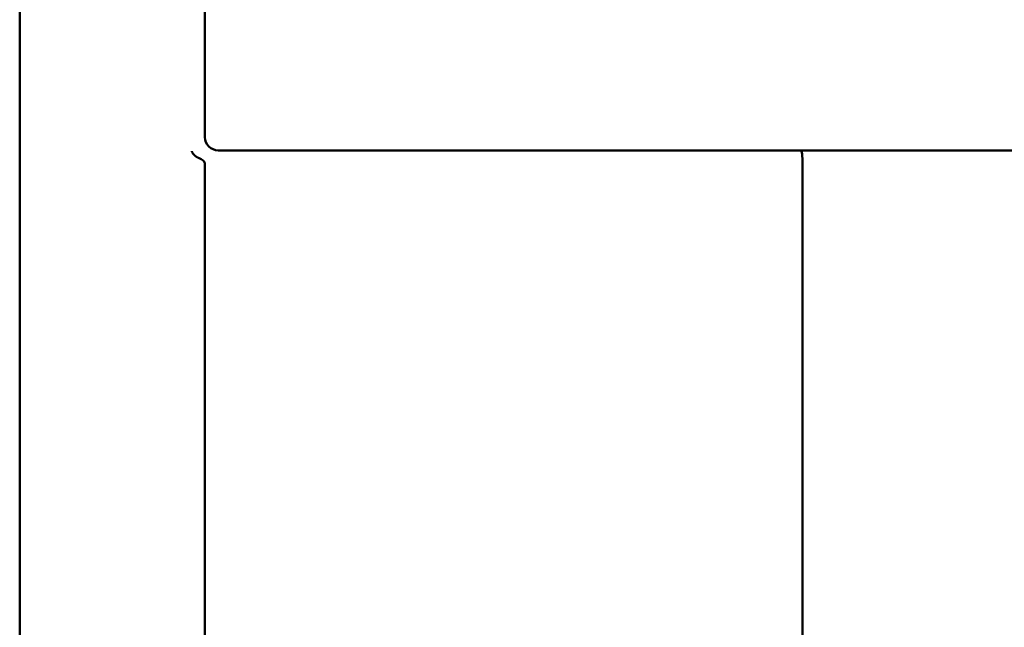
# Model space of a CAD drawing. Header units: millimetres. Extents: x 7 to 291, y 22 to 191.
# Tile 11 of 14: x 142 to 180, y 107 to 130. Entities that reach past the tile are written whole.
import ezdxf

# ---------------------------------------------------------------- set-up
doc = ezdxf.new("R2010")
doc.units = ezdxf.units.MM
doc.layers.get('0').update_dxf_attribs({"lineweight": 25})
doc.layers.add('Bemaßung (ISO)', color=7, linetype='Continuous', lineweight=25)
doc.layers.add('Sichtbar (ISO)', color=7, linetype='Continuous', lineweight=50)
doc.styles.add('Notiztext (DIN)', font='isocpeur.ttf')
doc.dimstyles.new('Standard (DIN)', dxfattribs={"dimtxt": 7, "dimasz": 5.5, "dimexe": 2.5, "dimexo": 0.5, "dimgap": 0.5, "dimtad": 1, "dimtoh": 1, "dimrnd": 1e-08, "dimdsep": 46, "dimtxsty": 'Notiztext (DIN)', "dimblk": 'Filled-1', "dimcen": 0.09, "dimdle": 8, "dimclrd": 256, "dimclre": 256, "dimclrt": 256, "dimadec": 0, "dimazin": 2, "dimtfac": 0.357143, "dimtmove": 0, "dimatfit": 3, "dimfxl": 1, "dimtolj": 1, "dimlwd": -1, "dimlwe": -1, "dimarcsym": 0})

# ---------------------------------------------------------------- blocks, each defined once
blk = doc.blocks.new('Filled-1')
at = {"color": 0}
for p, q in [((0, 0), (-1, 0.2273)), ((-1, 0.2273), (-1, -0.2273)), ((-1, 0), (0, 0)), ((-1, -0.2273), (0, 0))]:
    blk.add_line(p, q, dxfattribs=at)
at = {"color": 0, "flags": 128}
blk.add_lwpolyline([(-1, -0.2273), (0, 0), (-1, 0.2273), (-1, -0.2273)], dxfattribs=at)
at = {"color": 0}
blk.add_solid([(-1, -0.2273), (0, 0), (-1, 0.2273), (-1, -0.2273)], dxfattribs=at)
blk = doc.blocks.new('*D23')
at = {"layer": 'Bemaßung (ISO)', "transparency": 16777216}
for p, q in [((142.415, 148.376), (142.415, 186.174)), ((215.715, 124.876), (215.715, 186.174)), ((147.915, 183.674), (210.215, 183.674))]:
    blk.add_line(p, q, dxfattribs=at)
at = {"layer": 'Defpoints', "color": 0, "transparency": 16777216}
for p in [(215.715, 183.674), (142.415, 147.876), (215.715, 124.376)]:
    blk.add_point(p, dxfattribs=at)
at = {"layer": 'Bemaßung (ISO)', "transparency": 16777216, "xscale": 5.5, "yscale": 5.5, "zscale": 5.5, "rotation": 180}
blk.add_blockref('Filled-1', (142.415, 183.674), dxfattribs=at)
at = {"layer": 'Bemaßung (ISO)', "transparency": 16777216, "xscale": 5.5, "yscale": 5.5, "zscale": 5.5}
blk.add_blockref('Filled-1', (215.715, 183.674), dxfattribs=at)
at = {"layer": 'Bemaßung (ISO)', "transparency": 16777216, "insert": (174.865, 191.174), "char_height": 7, "attachment_point": 1, "style": 'Notiztext (DIN)'}
blk.add_mtext('\\A1;73', dxfattribs=at)
blk = doc.blocks.new('*D33')
at = {"layer": 'Bemaßung (ISO)', "transparency": 16777216}
for p, q in [((142.415, 148.376), (142.415, 171.676)), ((191.815, 107.876), (191.815, 171.676)), ((147.915, 169.176), (186.315, 169.176))]:
    blk.add_line(p, q, dxfattribs=at)
at = {"layer": 'Defpoints', "color": 0, "transparency": 16777216}
for p in [(191.815, 169.176), (142.415, 147.876), (191.815, 107.376)]:
    blk.add_point(p, dxfattribs=at)
at = {"layer": 'Bemaßung (ISO)', "transparency": 16777216, "xscale": 5.5, "yscale": 5.5, "zscale": 5.5, "rotation": 180}
blk.add_blockref('Filled-1', (142.415, 169.176), dxfattribs=at)
at = {"layer": 'Bemaßung (ISO)', "transparency": 16777216, "xscale": 5.5, "yscale": 5.5, "zscale": 5.5}
blk.add_blockref('Filled-1', (191.815, 169.176), dxfattribs=at)
at = {"layer": 'Bemaßung (ISO)', "transparency": 16777216, "insert": (158.715, 176.676), "char_height": 7, "attachment_point": 1, "style": 'Notiztext (DIN)'}
blk.add_mtext('\\A1;49.4', dxfattribs=at)

msp = doc.modelspace()

# ---------------------------------------------------------------- linework, layer by layer
at = {"layer": 'Sichtbar (ISO)'}
for p, q in [((142.415, 44.576), (142.415, 143.176)), ((149.415, 125.369), (149.415, 143.176)), ((171.944, 124.876), (149.915, 124.876)), ((171.944, 124.876), (215.215, 124.876)), ((149.415, 63.376), (149.415, 124.376)), ((171.997, 102.516), (171.997, 124.376))]:
    msp.add_line(p, q, dxfattribs=at)
at = {"layer": 'Sichtbar (ISO)', "flags": 128}
msp.add_lwpolyline([(148.915, 124.841), (148.922, 124.827), (148.93, 124.813), (148.938, 124.799), (148.946, 124.785), (148.955, 124.772), (148.964, 124.759), (148.973, 124.746), (148.983, 124.734), (148.993, 124.722), (149.004, 124.71), (149.015, 124.698), (149.026, 124.687), (149.038, 124.676), (149.05, 124.666), (149.062, 124.657), (149.075, 124.648), (149.086, 124.64), (149.098, 124.632), (149.11, 124.625), (149.122, 124.618), (149.133, 124.612), (149.145, 124.607), (149.156, 124.602), (149.166, 124.597)], dxfattribs=at)
at = {"layer": 'Sichtbar (ISO)'}
msp.add_arc((149.915, 125.376), 0.5, 180, 270, dxfattribs=at)
for centre, major_axis, ratio, start_param, end_param in [((171.944, 124.376), (0, -0.5), 0.105104, 1.570796, 3.141593), ((147.01, 124.376), (2.405, 0), 0.207912, 0, 0.458338)]:
    msp.add_ellipse(centre, major_axis=major_axis, ratio=ratio, start_param=start_param, end_param=end_param, dxfattribs=at)

# ---------------------------------------------------------------- dimensions: what is measured, and where the dimension line sits
at = {"layer": 'Bemaßung (ISO)'}
for base, p2, override, picture, middle in [((215.715, 183.674), (215.715, 124.376), {"dimtoh": 0, "dimdec": 0, "dimtp": 0, "dimtm": 0, "dimtdec": 2, "dimtofl": 0, "dimatfit": 1}, '*D23', (179.065, 183.674)), ((191.815, 169.176), (191.815, 107.376), {"dimtoh": 0, "dimdec": 2, "dimtp": 0, "dimtm": 0, "dimtdec": 2, "dimtofl": 0, "dimatfit": 1}, '*D33', (167.115, 169.176))]:
    dim = msp.add_linear_dim(base=base, p1=(142.415, 147.876), p2=p2, angle=180, dimstyle='Standard (DIN)', override=override, dxfattribs=at)
    dim.commit()
    dim.dimension.update_dxf_attribs({"geometry": picture, "text_midpoint": middle, "dimtype": 160})

doc.saveas('drawing.dxf')
